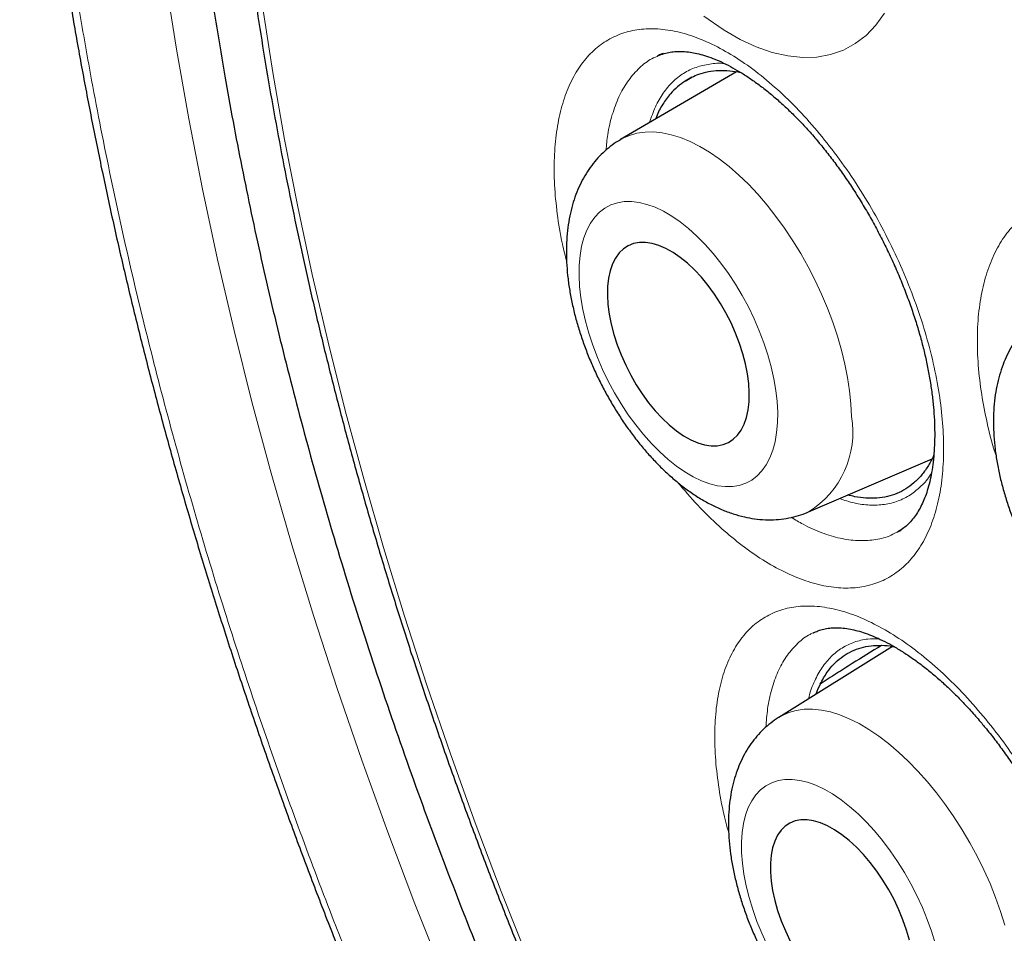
# Model space of a CAD drawing. Header units: millimetres. Extents: x 8 to 869, y 12 to 834.
# Tile 160 of 216: x 662.06 to 667.53, y 423.66 to 428.73. Entities that reach past the tile are written whole.
import ezdxf

# ---------------------------------------------------------------- set-up
doc = ezdxf.new("R2010")
doc.units = ezdxf.units.MM

msp = doc.modelspace()

# ---------------------------------------------------------------- linework, layer by layer
at = {"color": 252, "linetype": 'Continuous', "lineweight": 0}
for p, q in [((665.6058, 428.5342), (665.6003, 428.5315)), ((666.9308, 425.8892), (666.9443, 425.8959))]:
    msp.add_line(p, q, dxfattribs=at)
at = {"color": 7, "linetype": 'Continuous', "lineweight": 30}
for p, q in [((665.6003, 428.5315), (665.5983, 428.5306)), ((666.04, 428.4447), (665.3957, 428.0684)), ((665.7919, 428.4148), (665.755, 428.3932)), ((666.4398, 426.0011), (667.1253, 426.2963)), ((666.9292, 425.8884), (666.9308, 425.8892)), ((666.4663, 425.3292), (666.4634, 425.3278)), ((666.9066, 425.2536), (666.2742, 424.8596))]:
    msp.add_line(p, q, dxfattribs=at)
at = {"color": 252, "linetype": 'Continuous', "lineweight": 0, "flags": 128}
for points in [[(664.4114, 423.4265), (664.2534, 423.8245), (664.1023, 424.2232), (663.9584, 424.6221), (663.8217, 425.0212), (663.6923, 425.42), (663.5703, 425.8184), (663.4557, 426.2161), (663.3487, 426.6127), (663.2494, 427.0081), (663.1577, 427.4019), (663.0738, 427.7938), (662.9977, 428.1837), (662.9295, 428.5712), (662.8692, 428.9561), (662.8169, 429.3381), (662.7725, 429.717), (662.7362, 430.0924), (662.7079, 430.4642), (662.6877, 430.832), (662.6756, 431.1957), (662.6715, 431.5549)], [(663.4071, 428.8093), (663.4649, 428.4405), (663.5302, 428.0692), (663.6031, 427.6957), (663.6835, 427.3201), (663.7713, 426.9428), (663.8665, 426.564), (663.969, 426.184), (664.0788, 425.803), (664.1957, 425.4213), (664.3197, 425.0391), (664.4506, 424.6568), (664.5885, 424.2745), (664.7332, 423.8926), (664.8847, 423.5113)], [(665.8573, 428.7545), (665.9713, 428.6756), (666.0603, 428.6248), (666.149, 428.5838), (666.238, 428.5528), (666.3253, 428.5328), (666.4073, 428.5244), (666.4859, 428.527), (666.5617, 428.5406), (666.6339, 428.5659), (666.699, 428.6012), (666.7588, 428.6469), (666.8134, 428.7035), (666.8623, 428.7711)], [(665.3916, 428.0659), (665.4051, 428.0736), (665.4447, 428.0914), (665.4869, 428.1036), (665.5316, 428.1102), (665.5783, 428.111), (665.627, 428.1062), (665.6773, 428.0957), (665.7289, 428.0795), (665.7817, 428.0579), (665.8353, 428.0308), (665.8894, 427.9984), (665.9438, 427.961), (665.9981, 427.9186), (666.052, 427.8716), (666.1054, 427.8202), (666.1578, 427.7646), (666.209, 427.7052), (666.2588, 427.6422), (666.3068, 427.576), (666.3528, 427.507), (666.3967, 427.4356), (666.438, 427.362), (666.4767, 427.2867), (666.5124, 427.2101), (666.5451, 427.1327), (666.5745, 427.0547), (666.6005, 426.9767), (666.623, 426.8991), (666.6418, 426.8222), (666.6568, 426.7465), (666.6679, 426.6724), (666.6752, 426.6002), (666.6785, 426.5305)], [(666.2682, 426.553), (666.2651, 426.6133), (666.258, 426.6759), (666.247, 426.7403), (666.2323, 426.8062), (666.2138, 426.8729), (666.1917, 426.9401), (666.1662, 427.0073), (666.1374, 427.0739), (666.1056, 427.1395), (666.0711, 427.2036), (666.0339, 427.2657), (665.9945, 427.3255), (665.9531, 427.3824), (665.9099, 427.4361), (665.8654, 427.4862), (665.8198, 427.5323), (665.7735, 427.574), (665.7267, 427.6112), (665.6799, 427.6434), (665.6333, 427.6706), (665.5874, 427.6924), (665.5423, 427.7088), (665.4986, 427.7195), (665.4564, 427.7247), (665.416, 427.7241), (665.3778, 427.7178), (665.3421, 427.7058), (665.3091, 427.6883), (665.279, 427.6653), (665.252, 427.6371), (665.2284, 427.6038), (665.2084, 427.5656), (665.1919, 427.5229), (665.1793, 427.476), (665.1705, 427.4251), (665.1657, 427.3707), (665.1648, 427.3132), (665.1679, 427.2529), (665.175, 427.1903), (665.186, 427.1258), (665.2007, 427.06), (665.2192, 426.9932), (665.2413, 426.926), (665.2668, 426.8589), (665.2956, 426.7923), (665.3274, 426.7267), (665.3619, 426.6626), (665.3991, 426.6004), (665.4385, 426.5407), (665.4799, 426.4837), (665.5231, 426.43), (665.5676, 426.38), (665.6132, 426.3339), (665.6595, 426.2921), (665.7063, 426.255), (665.7531, 426.2227), (665.7997, 426.1956), (665.8456, 426.1737), (665.8907, 426.1574), (665.9344, 426.1466), (665.9767, 426.1415), (666.017, 426.1421), (666.0552, 426.1484), (666.0909, 426.1603), (666.1239, 426.1779), (666.154, 426.2008), (666.181, 426.2291), (666.2046, 426.2624), (666.2246, 426.3005), (666.2411, 426.3432), (666.2537, 426.3902), (666.2625, 426.441), (666.2673, 426.4954), (666.2682, 426.553)], [(666.2742, 424.8596), (666.2906, 424.8691), (666.3296, 424.8866), (666.3714, 424.8985), (666.4156, 424.9048), (666.4622, 424.9055), (666.5107, 424.9006), (666.561, 424.89), (666.6128, 424.8739), (666.6659, 424.8524), (666.7199, 424.8255), (666.7745, 424.7934), (666.8295, 424.7563), (666.8845, 424.7143), (666.9393, 424.6677), (666.9936, 424.6168), (667.0471, 424.5617), (667.0995, 424.5029), (667.1505, 424.4406), (667.1999, 424.3751), (667.2473, 424.3068), (667.2926, 424.2361), (667.3355, 424.1633), (667.3758, 424.0889), (667.4132, 424.0132), (667.4475, 423.9366), (667.4786, 423.8595), (667.5063, 423.7824), (667.5305, 423.7057)], [(667.1421, 423.6061), (667.1222, 423.6721), (667.0986, 423.7385), (667.0716, 423.8049), (667.0415, 423.8708), (667.0083, 423.9356), (666.9724, 423.999), (666.9339, 424.0605), (666.8933, 424.1196), (666.8507, 424.176), (666.8065, 424.2291), (666.761, 424.2787), (666.7145, 424.3243), (666.6674, 424.3657), (666.62, 424.4025), (666.5726, 424.4345), (666.5257, 424.4615), (666.4794, 424.4832), (666.4342, 424.4995), (666.3903, 424.5102), (666.3482, 424.5154), (666.3081, 424.5149), (666.2702, 424.5088), (666.2349, 424.4971), (666.2025, 424.4799), (666.173, 424.4573), (666.1469, 424.4295), (666.1242, 424.3967), (666.1051, 424.3591), (666.0897, 424.317), (666.0782, 424.2707), (666.0707, 424.2205), (666.0672, 424.1668), (666.0676, 424.1099), (666.0721, 424.0504), (666.0806, 423.9886), (666.0931, 423.9249), (666.1093, 423.8598), (666.1293, 423.7938), (666.1529, 423.7274), (666.1798, 423.6611), (666.21, 423.5952)]]:
    msp.add_lwpolyline(points, dxfattribs=at)
at = {"color": 7, "linetype": 'Continuous', "lineweight": 30, "flags": 128}
for points in [[(666.1102, 426.6618), (666.1072, 426.7134), (666.1002, 426.7672), (666.0893, 426.8227), (666.0745, 426.8794), (666.0561, 426.9366), (666.0342, 426.9937), (666.0091, 427.0503), (665.9809, 427.1056), (665.95, 427.1591), (665.9167, 427.2104), (665.8814, 427.2588), (665.8444, 427.3038), (665.8061, 427.3451), (665.7668, 427.3821), (665.727, 427.4145), (665.6872, 427.442), (665.6476, 427.4643), (665.6087, 427.4811), (665.571, 427.4922), (665.5347, 427.4977), (665.5003, 427.4973), (665.4681, 427.4912), (665.4385, 427.4793), (665.4117, 427.4618), (665.388, 427.4389), (665.3677, 427.4108), (665.351, 427.3778), (665.3381, 427.3403), (665.329, 427.2986), (665.3239, 427.2531), (665.3228, 427.2043), (665.3258, 427.1527), (665.3328, 427.0989), (665.3437, 427.0434), (665.3585, 426.9868), (665.3769, 426.9296), (665.3988, 426.8724), (665.424, 426.8159), (665.4521, 426.7606), (665.483, 426.707), (665.5163, 426.6558), (665.5516, 426.6074), (665.5886, 426.5623), (665.627, 426.521), (665.6662, 426.484), (665.706, 426.4516), (665.7459, 426.4241), (665.7854, 426.4019), (665.8243, 426.3851), (665.8621, 426.3739), (665.8983, 426.3685), (665.9327, 426.3688), (665.9649, 426.375), (665.9945, 426.3868), (666.0213, 426.4043), (666.045, 426.4272), (666.0653, 426.4553), (666.082, 426.4883), (666.0949, 426.5259), (666.104, 426.5676), (666.1091, 426.6131), (666.1102, 426.6618)], [(666.9994, 423.6229), (666.9834, 423.6789), (666.9637, 423.7354), (666.9406, 423.7919), (666.9142, 423.8478), (666.8849, 423.9025), (666.8529, 423.9555), (666.8186, 424.0062), (666.7823, 424.0541), (666.7444, 424.0987), (666.7052, 424.1396), (666.6653, 424.1762), (666.6249, 424.2084), (666.5846, 424.2356), (666.5447, 424.2577), (666.5056, 424.2744), (666.4677, 424.2855), (666.4315, 424.291), (666.3973, 424.2908), (666.3654, 424.2848), (666.3361, 424.2732), (666.3099, 424.256), (666.2869, 424.2335), (666.2673, 424.2058), (666.2515, 424.1733), (666.2395, 424.1362), (666.2314, 424.095), (666.2274, 424.0501), (666.2275, 424.002), (666.2317, 423.9511), (666.2399, 423.8979), (666.252, 423.8431), (666.268, 423.7871), (666.2877, 423.7306), (666.3109, 423.674), (666.3372, 423.6181)]]:
    msp.add_lwpolyline(points, dxfattribs=at)
at = {"color": 252, "linetype": 'Continuous', "lineweight": 0}
msp.add_arc((666.1634, 426.4442), 0.5223, 301.9618, 9.5104, dxfattribs=at)
at = {"color": 7, "linetype": 'Continuous', "lineweight": 30}
for points, knots in [([(668.2885, 441.1808), (668.2641, 441.1779), (668.1751, 441.1671), (668.0235, 441.1433), (667.8336, 441.1093), (667.6456, 441.0699), (667.4595, 441.0255), (667.2757, 440.9761), (667.0947, 440.9218), (666.9167, 440.8628), (666.7416, 440.7989), (666.5693, 440.7302), (666.3998, 440.6568), (666.233, 440.5785), (666.0691, 440.4955), (665.9078, 440.4077), (665.7492, 440.315), (665.5934, 440.2175), (665.4402, 440.1153), (665.2897, 440.0081), (665.142, 439.8963), (664.9973, 439.7798), (664.8557, 439.6587), (664.7168, 439.5328), (664.5808, 439.4021), (664.4477, 439.2667), (664.3177, 439.1267), (664.1908, 438.9822), (664.0672, 438.8333), (663.947, 438.6802), (663.8302, 438.5228), (663.7171, 438.3615), (663.6075, 438.1962), (663.5018, 438.0271), (663.3997, 437.8542), (663.3012, 437.6774), (663.2061, 437.4964), (663.1147, 437.3114), (663.027, 437.1227), (662.9431, 436.9306), (662.8631, 436.7352), (662.7867, 436.536), (662.714, 436.3328), (662.6447, 436.1254), (662.5793, 435.9144), (662.5175, 435.6997), (662.4596, 435.4814), (662.4055, 435.2601), (662.3554, 435.0358), (662.3093, 434.8084), (662.2669, 434.5772), (662.2283, 434.3423), (662.1935, 434.1042), (662.1627, 433.8629), (662.1358, 433.6189), (662.1129, 433.3723), (662.094, 433.1236), (662.079, 432.873), (662.0681, 432.6207), (662.0612, 432.3671), (662.0583, 432.1124), (662.0594, 431.8551), (662.0643, 431.595), (662.0733, 431.3316), (662.0861, 431.0663), (662.1029, 430.7992), (662.1237, 430.5302), (662.1484, 430.2593), (662.177, 429.9867), (662.2096, 429.7123), (662.2461, 429.436), (662.2866, 429.158), (662.331, 428.8781), (662.3794, 428.5965), (662.4316, 428.3135), (662.4876, 428.0299), (662.5472, 427.746), (662.6105, 427.4621), (662.6773, 427.178), (662.7478, 426.8936), (662.822, 426.6088), (662.8997, 426.3237), (662.9812, 426.0382), (663.0663, 425.7522), (663.155, 425.4658), (663.2474, 425.1789), (663.3436, 424.8914), (663.4434, 424.6033), (663.5468, 424.3151), (663.6539, 424.0266), (663.7644, 423.7382), (663.8785, 423.4496), (663.9961, 423.1612), (664.117, 422.8735), (664.2409, 422.5869), (664.368, 422.3013), (664.4982, 422.0165), (664.6317, 421.7325), (664.7682, 421.4495), (664.9078, 421.1677), (665.0504, 420.8868), (665.1961, 420.6071), (665.3447, 420.3288), (665.496, 420.0522), (665.6501, 419.7773), (665.8069, 419.5041), (665.9664, 419.2325), (666.1288, 418.9625), (666.2939, 418.6941), (666.4619, 418.4274), (666.6326, 418.1622), (666.8064, 417.8984), (666.9828, 417.6363), (667.1615, 417.3765), (667.3421, 417.1197), (667.5253, 416.8649), (667.711, 416.612), (667.8993, 416.3611), (668.0892, 416.1135), (668.2808, 415.8692), (668.474, 415.628), (668.6689, 415.39), (668.8656, 415.1551), (669.064, 414.9233), (669.2641, 414.6945), (669.4661, 414.4687), (669.6698, 414.2459), (669.8755, 414.0261), (670.0822, 413.81), (670.29, 413.5977), (670.4988, 413.3893), (670.7093, 413.184), (670.9213, 412.982), (671.1343, 412.7838), (671.3479, 412.5898), (671.5621, 412.4), (671.7772, 412.214), (671.9934, 412.0317), (672.2106, 411.8533), (672.4283, 411.6791), (672.6467, 411.5089), (672.8658, 411.3428), (673.0856, 411.1809), (673.3056, 411.0232), (673.5258, 410.8701), (673.746, 410.7216), (673.9662, 410.5777), (674.1864, 410.4383), (674.4065, 410.3039), (674.5662, 410.2085), (674.6525, 410.1594), (674.6656, 410.152)], [0, 0, 0, 0, 0.0025471, 0.009279, 0.0160212, 0.0227768, 0.0295476, 0.0363147, 0.0430447, 0.0497523, 0.0564408, 0.0631136, 0.0697741, 0.0764258, 0.0830722, 0.089717, 0.0963631, 0.1030136, 0.1096718, 0.1163416, 0.123028, 0.1296969, 0.1363751, 0.1430741, 0.1497908, 0.1565222, 0.1632653, 0.1700169, 0.1767738, 0.1835327, 0.1902898, 0.1970414, 0.2037846, 0.2105161, 0.2172331, 0.2239598, 0.230701, 0.2374483, 0.2441941, 0.2509304, 0.2576506, 0.264351, 0.2711195, 0.2778892, 0.2846665, 0.2914541, 0.2982549, 0.3050724, 0.3118346, 0.3186258, 0.3254426, 0.3322792, 0.3391299, 0.3459886, 0.3528496, 0.3597053, 0.3665496, 0.3733769, 0.3801816, 0.3869584, 0.393702, 0.4004083, 0.4072159, 0.4140203, 0.4208218, 0.4276221, 0.4344234, 0.4412268, 0.4480342, 0.4548476, 0.4616689, 0.4685, 0.475343, 0.4821996, 0.4890704, 0.49593, 0.5027591, 0.5095714, 0.51637, 0.5231581, 0.5299387, 0.5367149, 0.54349, 0.5502666, 0.5570471, 0.5638347, 0.5706325, 0.5774435, 0.5842755, 0.5910881, 0.597922, 0.6047692, 0.6116217, 0.6184693, 0.6253028, 0.632116, 0.6389479, 0.6457726, 0.6525934, 0.6594134, 0.6662353, 0.6730618, 0.6798854, 0.686697, 0.6935023, 0.7003044, 0.7071065, 0.713911, 0.7207245, 0.727532, 0.7343573, 0.7412048, 0.7480623, 0.7549153, 0.7617489, 0.768552, 0.7754391, 0.7823038, 0.7891492, 0.7959785, 0.8027948, 0.8096012, 0.8164009, 0.823197, 0.8299927, 0.8367905, 0.8435931, 0.8504035, 0.8572276, 0.8639919, 0.8707553, 0.8775421, 0.8843386, 0.8911288, 0.8978967, 0.9046331, 0.9113784, 0.9181398, 0.924892, 0.9316381, 0.9383812, 0.9451245, 0.9518705, 0.9586137, 0.9653397, 0.9720521, 0.9787543, 0.9854498, 0.9921419, 0.9988116, 1, 1, 1, 1]), ([(669.2909, 439.8342), (669.1789, 439.832), (668.9405, 439.8274), (668.5846, 439.7955), (668.222, 439.7441), (667.8749, 439.6735), (667.5428, 439.5857), (667.2258, 439.482), (666.9175, 439.3607), (666.6183, 439.222), (666.3228, 439.063), (666.032, 438.8825), (665.747, 438.6796), (665.4738, 438.458), (665.2129, 438.2181), (664.9645, 437.9601), (664.7336, 437.6897), (664.5194, 437.4084), (664.3215, 437.1176), (664.1359, 436.812), (663.9627, 436.4921), (663.7989, 436.1515), (663.6457, 435.7896), (663.5041, 435.4059), (663.3775, 435.0079), (663.2658, 434.5963), (663.1694, 434.1714), (663.0898, 433.7423), (663.0261, 433.3103), (662.9775, 432.8766), (662.9428, 432.4333), (662.9219, 431.9809), (662.9148, 431.5106), (662.9225, 431.0224), (662.946, 430.5163), (662.9851, 430.0025), (663.0397, 429.4818), (663.1098, 428.9547), (663.1937, 428.4322), (663.2903, 427.9152), (663.3984, 427.4048), (663.5198, 426.8913), (663.6545, 426.3752), (663.8051, 425.8468), (663.9726, 425.3066), (664.1575, 424.7552), (664.3564, 424.2038), (664.569, 423.6532), (664.795, 423.1042), (665.0296, 422.5678), (665.2717, 422.0447), (665.52, 421.5352), (665.7792, 421.0296), (666.0488, 420.5284), (666.3343, 420.0224), (666.636, 419.5124), (666.9542, 418.9996), (667.2826, 418.4946), (667.6208, 417.998), (667.9684, 417.5106), (668.318, 417.042), (668.6687, 416.5923), (669.0194, 416.1613), (669.3769, 415.7406), (669.7405, 415.3307), (670.1173, 414.924), (670.5073, 414.5219), (670.9103, 414.1258), (671.3183, 413.744), (671.7306, 413.3771), (672.1468, 413.0255), (672.5582, 412.696), (672.9641, 412.3882), (673.3639, 412.1013), (673.7651, 411.8295), (674.1674, 411.5732), (674.5782, 411.3279), (674.9971, 411.0949), (675.4237, 410.8758), (675.849, 410.6753), (676.2727, 410.4939), (676.6941, 410.3316), (677.1046, 410.1915), (677.504, 410.0724), (677.892, 409.9733), (678.276, 409.8918), (678.6556, 409.8282), (679.0378, 409.7815), (679.422, 409.7531), (679.807, 409.7443), (680.1851, 409.7557), (680.5556, 409.7874), (680.918, 409.8392), (681.2652, 409.9097), (681.5972, 409.9975), (681.9143, 410.1012), (682.2226, 410.2225), (682.5218, 410.3612), (682.8173, 410.5202), (683.1081, 410.7007), (683.3931, 410.9036), (683.6663, 411.1252), (683.9272, 411.3652), (684.1756, 411.623), (684.4063, 411.8937), (684.6141, 412.1645), (684.7377, 412.3503), (684.7961, 412.4382)], [0, 0, 0, 0, 0.00867, 0.018464, 0.028259, 0.038053, 0.047287, 0.056521, 0.065756, 0.07499, 0.084225, 0.094019, 0.103813, 0.113607, 0.123401, 0.133195, 0.142989, 0.152224, 0.161458, 0.170693, 0.179927, 0.189161, 0.198955, 0.20875, 0.218544, 0.228338, 0.238132, 0.247926, 0.25716, 0.266395, 0.275629, 0.284864, 0.294098, 0.303892, 0.313686, 0.32348, 0.333274, 0.343068, 0.352862, 0.362097, 0.371331, 0.380566, 0.3898, 0.399035, 0.408829, 0.418623, 0.428417, 0.438211, 0.448005, 0.457799, 0.467033, 0.476268, 0.485502, 0.494737, 0.503971, 0.513765, 0.523559, 0.533353, 0.543147, 0.552942, 0.562736, 0.57197, 0.581204, 0.590439, 0.599673, 0.608908, 0.618702, 0.628496, 0.63829, 0.648084, 0.657878, 0.667672, 0.676907, 0.686141, 0.695376, 0.70461, 0.713844, 0.723639, 0.733433, 0.743227, 0.753021, 0.762815, 0.772609, 0.781843, 0.791078, 0.800312, 0.809547, 0.818781, 0.828575, 0.838369, 0.848163, 0.857957, 0.867751, 0.877545, 0.88678, 0.896014, 0.905249, 0.914483, 0.923718, 0.933512, 0.943306, 0.9531, 0.962894, 0.972688, 0.982482, 0.991716, 1, 1, 1, 1]), ([(668.7987, 439.5826), (668.7794, 439.5804), (668.6989, 439.5713), (668.5592, 439.5501), (668.3797, 439.519), (668.2025, 439.4824), (668.0275, 439.441), (667.8548, 439.3945), (667.6845, 439.3431), (667.5166, 439.2867), (667.3512, 439.2253), (667.1883, 439.1591), (667.028, 439.088), (666.8703, 439.012), (666.7153, 438.9313), (666.5631, 438.8457), (666.4136, 438.7553), (666.267, 438.6602), (666.1232, 438.5604), (665.9823, 438.4559), (665.8444, 438.3468), (665.7095, 438.2331), (665.5777, 438.1148), (665.449, 437.9919), (665.3234, 437.8645), (665.201, 437.7327), (665.0818, 437.5965), (664.9659, 437.4559), (664.8533, 437.3109), (664.7441, 437.1617), (664.6382, 437.0082), (664.5358, 436.8505), (664.4369, 436.6887), (664.3414, 436.5228), (664.2495, 436.3529), (664.1612, 436.1791), (664.0765, 436.0013), (663.9955, 435.8197), (663.9181, 435.6343), (663.8445, 435.4452), (663.7745, 435.2525), (663.7084, 435.0562), (663.646, 434.8564), (663.5874, 434.6531), (663.5326, 434.4466), (663.4817, 434.2367), (663.4347, 434.0236), (663.3915, 433.8074), (663.3522, 433.5881), (663.3168, 433.3659), (663.2854, 433.1408), (663.2578, 432.9128), (663.2342, 432.6821), (663.2145, 432.4488), (663.1988, 432.2128), (663.187, 431.9744), (663.1791, 431.7336), (663.1752, 431.4904), (663.1753, 431.245), (663.1792, 430.9974), (663.1872, 430.7478), (663.199, 430.4962), (663.2148, 430.2426), (663.2345, 429.9873), (663.2582, 429.7302), (663.2857, 429.4714), (663.3171, 429.2111), (663.3524, 428.9494), (663.3916, 428.6863), (663.4346, 428.4218), (663.4815, 428.1562), (663.5322, 427.8895), (663.5866, 427.6217), (663.6449, 427.353), (663.7069, 427.0835), (663.7726, 426.8132), (663.8421, 426.5423), (663.9153, 426.2708), (663.9921, 425.9988), (664.0725, 425.7265), (664.1566, 425.4539), (664.2442, 425.181), (664.3354, 424.9081), (664.4301, 424.6351), (664.5283, 424.3623), (664.6299, 424.0896), (664.735, 423.8171), (664.8434, 423.5451), (664.9552, 423.2734), (665.0702, 423.0023), (665.1886, 422.7319), (665.3101, 422.4621), (665.4349, 422.1932), (665.5627, 421.9252), (665.6937, 421.6582), (665.8277, 421.3922), (665.9647, 421.1275), (666.1047, 420.864), (666.2476, 420.6018), (666.3934, 420.3411), (666.5419, 420.082), (666.6933, 419.8244), (666.8473, 419.5686), (667.004, 419.3146), (667.1633, 419.0624), (667.3252, 418.8122), (667.4895, 418.5641), (667.6563, 418.3181), (667.8255, 418.0743), (667.997, 417.8328), (668.1708, 417.5937), (668.3468, 417.357), (668.5249, 417.1229), (668.7052, 416.8915), (668.8874, 416.6627), (669.0717, 416.4367), (669.2578, 416.2136), (669.4458, 415.9934), (669.6356, 415.7762), (669.8271, 415.5621), (670.0202, 415.3512), (670.215, 415.1435), (670.4112, 414.9391), (670.609, 414.738), (670.8081, 414.5404), (671.0085, 414.3463), (671.2102, 414.1558), (671.4131, 413.9689), (671.6171, 413.7857), (671.8222, 413.6063), (672.0283, 413.4307), (672.2353, 413.259), (672.4431, 413.0912), (672.6517, 412.9274), (672.861, 412.7677), (673.071, 412.6121), (673.2815, 412.4607), (673.4926, 412.3135), (673.704, 412.1706), (673.9158, 412.0321), (674.1279, 411.8978), (674.3365, 411.7703), (674.4841, 411.6832), (674.5609, 411.6388), (674.5706, 411.6332)], [0, 0, 0, 0, 0.002231, 0.009321, 0.016407, 0.023487, 0.030564, 0.037636, 0.044704, 0.051768, 0.058829, 0.065887, 0.072943, 0.079996, 0.087048, 0.094099, 0.101149, 0.108199, 0.11525, 0.122302, 0.129356, 0.136411, 0.143469, 0.15053, 0.157595, 0.164663, 0.171735, 0.178812, 0.185892, 0.192978, 0.200067, 0.207161, 0.21426, 0.221363, 0.22847, 0.235581, 0.242695, 0.249814, 0.256935, 0.26406, 0.271188, 0.278318, 0.285451, 0.292586, 0.299723, 0.306861, 0.314001, 0.321142, 0.328285, 0.335428, 0.342572, 0.349717, 0.356862, 0.364007, 0.371153, 0.378299, 0.385445, 0.392591, 0.399737, 0.406882, 0.414028, 0.421173, 0.428318, 0.435462, 0.442606, 0.44975, 0.456894, 0.464037, 0.471179, 0.478322, 0.485463, 0.492605, 0.499746, 0.506886, 0.514026, 0.521166, 0.528305, 0.535444, 0.542583, 0.549721, 0.556859, 0.563996, 0.571133, 0.57827, 0.585407, 0.592543, 0.599679, 0.606815, 0.61395, 0.621086, 0.628221, 0.635356, 0.642491, 0.649626, 0.65676, 0.663895, 0.671029, 0.678164, 0.685298, 0.692432, 0.699566, 0.706701, 0.713835, 0.720969, 0.728103, 0.735238, 0.742372, 0.749507, 0.756642, 0.763776, 0.770911, 0.778047, 0.785182, 0.792317, 0.799453, 0.806589, 0.813726, 0.820862, 0.827999, 0.835136, 0.842274, 0.849411, 0.85655, 0.863688, 0.870827, 0.877966, 0.885106, 0.892246, 0.899387, 0.906528, 0.913669, 0.920811, 0.927953, 0.935096, 0.942239, 0.949383, 0.956527, 0.963672, 0.970817, 0.977962, 0.985108, 0.992254, 0.999024, 1, 1, 1, 1]), ([(667.7895, 430.0537), (667.7851, 430.0513), (667.7645, 430.0403), (667.7304, 430.0158), (667.6877, 429.9804), (667.6485, 429.9406), (667.6128, 429.8969), (667.5807, 429.8493), (667.5522, 429.798), (667.5275, 429.7429), (667.5067, 429.6842), (667.4899, 429.622), (667.4774, 429.5565), (667.4693, 429.488), (667.4656, 429.4172), (667.4664, 429.3444), (667.4715, 429.2702), (667.4809, 429.1951), (667.4943, 429.1196), (667.5116, 429.044), (667.5327, 428.9686), (667.5574, 428.8936), (667.5855, 428.8194), (667.617, 428.7463), (667.6515, 428.6744), (667.6892, 428.6042), (667.7296, 428.5358), (667.7729, 428.4695), (667.8187, 428.4056), (667.8671, 428.3444), (667.9179, 428.2862), (667.971, 428.2311), (668.0263, 428.1796), (668.0837, 428.132), (668.143, 428.0885), (668.2041, 428.0496), (668.2667, 428.0158), (668.3302, 427.9876), (668.3942, 427.9651), (668.4581, 427.9488), (668.5213, 427.9386), (668.5833, 427.9346), (668.6437, 427.9366), (668.7022, 427.9443), (668.7582, 427.9579), (668.7975, 427.9703), (668.8173, 427.9796), (668.8199, 427.9808)], [0, 0, 0, 0, 0.005341, 0.025438, 0.045542, 0.065762, 0.086207, 0.10698, 0.128177, 0.149875, 0.172121, 0.194916, 0.218215, 0.24192, 0.265907, 0.290045, 0.314212, 0.338327, 0.362354, 0.386282, 0.410113, 0.433861, 0.457543, 0.481182, 0.5048, 0.528421, 0.552065, 0.575753, 0.599511, 0.623365, 0.647337, 0.671449, 0.695715, 0.720141, 0.744711, 0.769382, 0.79404, 0.818542, 0.842727, 0.866442, 0.889576, 0.912084, 0.933984, 0.955338, 0.976234, 0.996774, 1, 1, 1, 1]), ([(665.5983, 428.5307), (665.5998, 428.5315), (665.6121, 428.5384), (665.636, 428.5464), (665.6703, 428.5547), (665.7048, 428.5585), (665.7418, 428.5587), (665.7798, 428.5551), (665.8202, 428.5475), (665.862, 428.5362), (665.9074, 428.5204), (665.9552, 428.5001), (666.0052, 428.4752), (666.0569, 428.4458), (666.1101, 428.4117), (666.1645, 428.3732), (666.2197, 428.3302), (666.2753, 428.2829), (666.331, 428.2315), (666.3864, 428.1763), (666.4412, 428.1175), (666.4832, 428.069), (666.5069, 428.0403), (666.5129, 428.033)], [0, 0, 0, 0, 0.008918, 0.074763, 0.132016, 0.185753, 0.236681, 0.290593, 0.336015, 0.384, 0.432591, 0.481323, 0.530357, 0.579762, 0.629541, 0.679654, 0.730035, 0.780601, 0.831263, 0.88192, 0.932484, 0.982898, 1, 1, 1, 1]), ([(665.6323, 428.5469), (665.6252, 428.5444), (665.6139, 428.5404), (665.6035, 428.5347), (665.5996, 428.5325)], [0, 0, 0, 0, 0.628491, 1, 1, 1, 1]), ([(665.755, 428.3932), (665.7669, 428.4006), (665.7907, 428.4155), (665.8333, 428.4337), (665.8828, 428.4474), (665.9405, 428.4539), (666.0006, 428.4528), (666.0429, 428.4448), (666.0635, 428.4409)], [0, 0, 0, 0, 0.137863, 0.2762837, 0.4564515, 0.6378703, 0.8232344, 1, 1, 1, 1]), ([(665.755, 428.3932), (665.7404, 428.3832), (665.7112, 428.3633), (665.6687, 428.3211), (665.6292, 428.2656), (665.6018, 428.2176), (665.5918, 428.1863), (665.5904, 428.1821)], [0, 0, 0, 0, 0.210329, 0.420655, 0.689266, 0.957857, 1, 1, 1, 1]), ([(665.396, 428.0679), (665.3916, 428.0655), (665.3714, 428.0546), (665.3383, 428.0304), (665.2974, 427.9957), (665.2601, 427.9567), (665.2262, 427.9139), (665.196, 427.8674), (665.1695, 427.8171), (665.1466, 427.7632), (665.1277, 427.7055), (665.1128, 427.6442), (665.1021, 427.5795), (665.0958, 427.5117), (665.0939, 427.4414), (665.0963, 427.3692), (665.1031, 427.2957), (665.114, 427.2214), (665.1287, 427.1466), (665.1472, 427.0718), (665.1693, 426.9971), (665.1947, 426.9229), (665.2234, 426.8494), (665.2552, 426.7768), (665.2899, 426.7055), (665.3275, 426.6357), (665.3677, 426.5676), (665.4104, 426.5016), (665.4556, 426.4378), (665.5031, 426.3766), (665.5529, 426.3181), (665.6048, 426.2628), (665.6588, 426.2108), (665.7148, 426.1624), (665.7728, 426.118), (665.8326, 426.0781), (665.8939, 426.0431), (665.9564, 426.0135), (666.0194, 425.9898), (666.0803, 425.9729), (666.1403, 425.9619), (666.1991, 425.9566), (666.2585, 425.9573), (666.3159, 425.9637), (666.3708, 425.9761), (666.4121, 425.9888), (666.434, 425.9991), (666.4393, 426.0015)], [0, 0, 0, 0, 0.005553, 0.025217, 0.04488, 0.064664, 0.084695, 0.105094, 0.125979, 0.14745, 0.169576, 0.19237, 0.215777, 0.239673, 0.263888, 0.28825, 0.312589, 0.336828, 0.360934, 0.384902, 0.408743, 0.432476, 0.456127, 0.479723, 0.503289, 0.526855, 0.550442, 0.574076, 0.597786, 0.621601, 0.645551, 0.669667, 0.693973, 0.718485, 0.743202, 0.76809, 0.793049, 0.817887, 0.842389, 0.866341, 0.887217, 0.909737, 0.931574, 0.952756, 0.973395, 0.99361, 1, 1, 1, 1]), ([(666.5129, 428.033), (666.522, 428.0217), (666.5485, 427.989), (666.5915, 427.9324), (666.6416, 427.8622), (666.6904, 427.789), (666.7378, 427.7131), (666.7836, 427.6347), (666.8274, 427.5543), (666.8691, 427.4723), (666.9084, 427.3891), (666.9449, 427.3053), (666.9786, 427.2212), (667.0093, 427.1374), (667.0368, 427.0544), (667.061, 426.9726), (667.0818, 426.8923), (667.0994, 426.8133), (667.1139, 426.7354), (667.1254, 426.6584), (667.1336, 426.5831), (667.1387, 426.5098), (667.1406, 426.4392), (667.1394, 426.3718), (667.1352, 426.308), (667.1281, 426.2483), (667.1184, 426.1932), (667.1064, 426.1428), (667.0923, 426.0975), (667.0765, 426.0572), (667.0588, 426.0208), (667.039, 425.988), (667.0173, 425.9586), (666.9937, 425.9328), (666.9677, 425.9108), (666.9469, 425.896), (666.9339, 425.89), (666.931, 425.8887)], [0, 0, 0, 0, 0.015149, 0.04404, 0.073117, 0.102452, 0.132015, 0.16177, 0.191668, 0.221658, 0.25168, 0.281654, 0.311518, 0.341216, 0.3707, 0.399926, 0.428851, 0.457505, 0.48657, 0.51586, 0.545313, 0.574854, 0.604393, 0.633822, 0.663057, 0.692022, 0.72066, 0.748935, 0.776847, 0.804451, 0.83212, 0.861237, 0.891254, 0.922502, 0.955401, 0.990409, 1, 1, 1, 1]), ([(667.7665, 427.127), (667.7638, 427.1255), (667.7452, 427.1151), (667.7134, 427.0914), (667.6718, 427.0559), (667.6339, 427.016), (667.5995, 426.9723), (667.5688, 426.9249), (667.5419, 426.8738), (667.5187, 426.8191), (667.4995, 426.7608), (667.4845, 426.699), (667.4737, 426.6339), (667.4673, 426.5658), (667.4654, 426.4953), (667.468, 426.423), (667.4749, 426.3493), (667.4861, 426.2749), (667.5013, 426.2), (667.5203, 426.1251), (667.543, 426.0504), (667.5692, 425.9762), (667.5988, 425.9028), (667.6316, 425.8305), (667.6674, 425.7594), (667.7062, 425.69), (667.7477, 425.6224), (667.7919, 425.5569), (667.8385, 425.4938), (667.8876, 425.4333), (667.9389, 425.3757), (667.9924, 425.3213), (668.048, 425.2704), (668.1056, 425.2232), (668.1651, 425.1802), (668.2264, 425.1417), (668.289, 425.1082), (668.3526, 425.0801), (668.4166, 425.0579), (668.4805, 425.0418), (668.5435, 425.032), (668.6053, 425.0283), (668.6653, 425.0307), (668.7233, 425.0387), (668.7787, 425.0527), (668.8196, 425.0663), (668.8411, 425.0768), (668.8458, 425.0791)], [0, 0, 0, 0, 0.003395, 0.023317, 0.043231, 0.063252, 0.083496, 0.104075, 0.125096, 0.146645, 0.168782, 0.19152, 0.214812, 0.238556, 0.262613, 0.286834, 0.311076, 0.335252, 0.359325, 0.383282, 0.407128, 0.430879, 0.454555, 0.47818, 0.501778, 0.525376, 0.548993, 0.572654, 0.596384, 0.620212, 0.644164, 0.668264, 0.692532, 0.71698, 0.741599, 0.766353, 0.791141, 0.815802, 0.840155, 0.86402, 0.887266, 0.909834, 0.931739, 0.953048, 0.973859, 0.994278, 1, 1, 1, 1]), ([(667.1353, 426.3171), (667.134, 426.3139), (667.1246, 426.2899), (667.1018, 426.2515), (667.0667, 426.2024), (667.0257, 426.1609), (666.9803, 426.1273), (666.9308, 426.1021), (666.8775, 426.085), (666.82, 426.0761), (666.7594, 426.0761), (666.7052, 426.0823), (666.6709, 426.0916), (666.658, 426.0951)], [0, 0, 0, 0, 0.015875, 0.116905, 0.218636, 0.322579, 0.427287, 0.528316, 0.630047, 0.733991, 0.838699, 0.939728, 1, 1, 1, 1]), ([(666.9298, 425.8873), (666.9359, 425.8901), (666.9452, 425.8945), (666.9536, 425.9001), (666.9565, 425.9021)], [0, 0, 0, 0, 0.661382, 1, 1, 1, 1]), ([(666.4634, 425.3276), (666.4728, 425.3322), (666.4916, 425.3415), (666.5227, 425.3504), (666.5558, 425.3561), (666.5915, 425.3582), (666.6301, 425.3565), (666.6704, 425.3507), (666.7117, 425.3412), (666.7547, 425.328), (666.8011, 425.3103), (666.8502, 425.288), (666.9013, 425.2612), (666.9543, 425.2299), (667.0087, 425.194), (667.0643, 425.1537), (667.1207, 425.109), (667.1775, 425.0601), (667.2343, 425.0072), (667.2908, 424.9507), (667.3466, 424.8907), (667.3897, 424.8412), (667.4141, 424.8117), (667.4204, 424.804)], [0, 0, 0, 0, 0.0554903, 0.1118678, 0.1645814, 0.2144146, 0.2671829, 0.3174567, 0.360692, 0.4063729, 0.4527509, 0.4994447, 0.5465507, 0.5940933, 0.6420484, 0.6903585, 0.7389455, 0.7877202, 0.8365908, 0.8854538, 0.9342227, 0.9828406, 1, 1, 1, 1]), ([(666.5045, 425.0448), (666.5167, 425.0676), (666.5387, 425.1083), (666.5785, 425.1559), (666.6198, 425.193), (666.6665, 425.2225), (666.7174, 425.2438), (666.7719, 425.2568), (666.83, 425.2611), (666.8783, 425.2595), (666.9081, 425.2535), (666.9162, 425.2518)], [0, 0, 0, 0, 0.14492, 0.259042, 0.373957, 0.491371, 0.609648, 0.72377, 0.838685, 0.956099, 1, 1, 1, 1]), ([(666.8449, 425.2592), (666.7909, 425.2259), (666.7077, 425.1748), (666.5943, 425.1036), (666.5344, 425.0644), (666.5045, 425.0448)], [0, 0, 0, 0, 0.480696, 0.740183, 1, 1, 1, 1]), ([(666.5045, 425.0448), (666.4953, 425.0273), (666.4859, 425.0091), (666.4791, 424.9878), (666.4788, 424.9871)], [0, 0, 0, 0, 0.964921, 1, 1, 1, 1]), ([(666.2745, 424.8597), (666.2742, 424.8595), (666.2583, 424.8507), (666.2295, 424.829), (666.1889, 424.7946), (666.1521, 424.7557), (666.1189, 424.7133), (666.0894, 424.6671), (666.0637, 424.6174), (666.0418, 424.5641), (666.0238, 424.5072), (666.0099, 424.4467), (666.0002, 424.3828), (665.995, 424.3158), (665.9942, 424.2462), (665.9979, 424.1747), (666.0059, 424.1018), (666.0181, 424.0282), (666.0342, 423.9541), (666.054, 423.88), (666.0774, 423.806), (666.1042, 423.7326), (666.1342, 423.6598), (666.1672, 423.588), (666.2031, 423.5174), (666.2418, 423.4483), (666.2831, 423.381), (666.3269, 423.3156), (666.373, 423.2525), (666.4214, 423.1918), (666.4719, 423.134), (666.5245, 423.0791), (666.579, 423.0275), (666.6355, 422.9795), (666.6938, 422.9354), (666.7539, 422.8956), (666.8156, 422.8606), (666.8784, 422.8309), (666.9418, 422.807), (667.0029, 422.7899), (667.0612, 422.779), (667.1182, 422.7734), (667.1758, 422.7732), (667.2335, 422.7789), (667.2889, 422.7905), (667.3368, 422.8051), (667.3651, 422.8182), (667.3767, 422.8235)], [0, 0, 0, 0, 0.0004332, 0.0200111, 0.0395524, 0.0591826, 0.0790286, 0.0992184, 0.1198766, 0.1411162, 0.1630221, 0.1856298, 0.208904, 0.232731, 0.2569381, 0.2813372, 0.3057398, 0.3300447, 0.3542098, 0.3782254, 0.4021015, 0.4258586, 0.4495219, 0.4731189, 0.4966778, 0.5202271, 0.5437923, 0.5673961, 0.5910687, 0.6148407, 0.6387434, 0.6628084, 0.6870645, 0.7115346, 0.7362267, 0.7611213, 0.7861522, 0.8111289, 0.8358315, 0.8600228, 0.8810719, 0.9014947, 0.9235288, 0.9448971, 0.9656575, 0.9859335, 1, 1, 1, 1]), ([(667.4204, 424.804), (667.4297, 424.7926), (667.4566, 424.7595), (667.5004, 424.7022), (667.5513, 424.6314), (667.601, 424.5578), (667.6492, 424.4816), (667.6958, 424.4032), (667.7403, 424.323), (667.7826, 424.2412), (667.8225, 424.1586), (667.8596, 424.0754), (667.8938, 423.9922), (667.925, 423.9095), (667.9529, 423.8277), (667.9774, 423.7473), (667.9986, 423.6686), (668.0165, 423.5914), (668.0312, 423.5153), (668.0429, 423.4404), (668.0514, 423.3673), (668.0566, 423.2964), (668.0587, 423.2284), (668.0577, 423.1636), (668.0536, 423.1027), (668.0468, 423.0461), (668.0374, 422.994), (668.0256, 422.9467), (668.012, 422.9045), (667.9967, 422.8675), (667.9795, 422.8342), (667.9605, 422.8044), (667.9393, 422.7778), (667.916, 422.7548), (667.8944, 422.7375), (667.8794, 422.7294), (667.8738, 422.7263)], [0, 0, 0, 0, 0.0155, 0.045071, 0.074827, 0.104839, 0.135078, 0.165504, 0.19607, 0.226722, 0.257396, 0.288012, 0.318508, 0.348827, 0.378917, 0.408736, 0.438237, 0.467451, 0.497099, 0.526966, 0.55699, 0.587093, 0.61718, 0.647145, 0.676906, 0.70639, 0.735544, 0.764344, 0.792808, 0.821016, 0.849329, 0.879405, 0.910662, 0.943569, 0.978684, 1, 1, 1, 1])]:
    msp.add_open_spline(points, degree=3, knots=knots, dxfattribs=at)
at = {"color": 252, "linetype": 'Continuous', "lineweight": 0}
for points, knots in [([(674.5794, 439.1685), (674.4339, 439.2507), (674.1431, 439.4152), (673.7062, 439.6395), (673.2693, 439.8473), (672.8328, 440.0365), (672.3985, 440.2069), (671.9659, 440.3586), (671.5354, 440.4911), (671.1108, 440.6034), (670.6936, 440.6954), (670.2842, 440.7674), (669.8799, 440.82), (669.4869, 440.8526), (669.1051, 440.8659), (668.7347, 440.8611), (668.3709, 440.8384), (668.017, 440.7983), (667.6733, 440.7414), (667.3352, 440.6672), (667.0003, 440.5744), (666.6694, 440.4623), (666.3476, 440.3322), (666.0358, 440.1846), (665.7344, 440.0194), (665.4435, 439.8369), (665.163, 439.6373), (664.8935, 439.421), (664.6351, 439.1883), (664.4026, 438.954), (664.1937, 438.7215), (664.0066, 438.4938), (663.8274, 438.2553), (663.6563, 438.0061), (663.4934, 437.7465), (663.3276, 437.4569), (663.1616, 437.1346), (662.9982, 436.7772), (662.8481, 436.4058), (662.712, 436.0215), (662.5898, 435.625), (662.4814, 435.2166), (662.3868, 434.7963), (662.3061, 434.365), (662.2394, 433.9232), (662.1864, 433.4687), (662.1475, 433.0016), (662.123, 432.5221), (662.1134, 432.0421), (662.1178, 431.5626), (662.1354, 431.0848), (662.1656, 430.6078), (662.2078, 430.1325), (662.2611, 429.6597), (662.3205, 429.2232), (662.3827, 428.8249), (662.4552, 428.4059), (662.5488, 427.9236), (662.6682, 427.3774), (662.7994, 426.8377), (662.9414, 426.3055), (663.0931, 425.7813), (663.2547, 425.2641), (663.4251, 424.7545), (663.6037, 424.253), (663.7765, 423.795), (663.9406, 423.3808), (664.1181, 422.95), (664.3297, 422.4601), (664.5794, 421.9126), (664.8361, 421.378), (665.0989, 420.8568), (665.3668, 420.3492), (665.6402, 419.854), (665.9183, 419.3714), (666.2004, 418.9016), (666.4655, 418.4772), (666.7113, 418.0971), (666.9716, 417.7059), (667.2746, 417.2665), (667.6229, 416.7821), (667.9792, 416.3067), (668.3382, 415.8472), (668.699, 415.4038), (669.0611, 414.9764), (669.4292, 414.5592), (669.7996, 414.1562), (670.1717, 413.7678), (670.5541, 413.3849), (670.9501, 413.0053), (671.3595, 412.6306), (671.7728, 412.2698), (672.1837, 411.9283), (672.5917, 411.6058), (672.9963, 411.3019), (673.4026, 411.0125), (673.8067, 410.7407), (674.208, 410.4852), (674.4735, 410.329), (674.6062, 410.2509)], [0, 0, 0, 0, 0.011117, 0.022235, 0.033435, 0.044643, 0.055851, 0.067051, 0.078343, 0.089635, 0.100676, 0.111723, 0.122771, 0.133811, 0.144405, 0.155005, 0.165605, 0.176198, 0.18652, 0.196842, 0.207602, 0.218368, 0.229133, 0.239893, 0.250599, 0.261312, 0.272025, 0.282732, 0.29342, 0.304108, 0.31292, 0.321733, 0.330545, 0.339389, 0.348235, 0.357078, 0.367883, 0.378693, 0.389504, 0.400309, 0.411061, 0.421819, 0.432577, 0.443329, 0.454062, 0.464795, 0.475711, 0.486629, 0.497545, 0.507879, 0.518215, 0.528549, 0.538402, 0.548258, 0.558111, 0.565422, 0.572733, 0.583701, 0.594673, 0.605641, 0.616025, 0.626411, 0.636795, 0.646697, 0.656602, 0.666504, 0.673851, 0.681198, 0.69214, 0.703085, 0.714027, 0.724383, 0.734742, 0.745098, 0.754971, 0.764847, 0.774721, 0.782047, 0.789372, 0.800219, 0.811071, 0.821924, 0.832771, 0.843168, 0.853571, 0.863974, 0.874371, 0.884497, 0.894624, 0.905477, 0.916337, 0.927197, 0.938051, 0.948463, 0.95888, 0.969297, 0.979709, 0.989854, 1, 1, 1, 1]), ([(666.5152, 428.0835), (666.4772, 428.1282), (666.401, 428.2178), (666.2818, 428.3353), (666.1607, 428.4387), (666.0389, 428.5249), (665.918, 428.5937), (665.7994, 428.6443), (665.6848, 428.6753), (665.5756, 428.687), (665.4729, 428.6793), (665.3785, 428.6516), (665.2932, 428.6049), (665.2181, 428.5398), (665.1544, 428.4565), (665.1027, 428.3566), (665.0636, 428.2414), (665.0379, 428.1119), (665.0257, 427.9701), (665.0268, 427.8179), (665.0424, 427.6566), (665.0653, 427.5135), (665.0881, 427.4232), (665.0963, 427.3906)], [0, 0, 0, 0, 0.0485654, 0.0972857, 0.1458511, 0.1944165, 0.2431368, 0.2917022, 0.3402676, 0.3889879, 0.4375533, 0.4861187, 0.534839, 0.5834044, 0.6319698, 0.6806901, 0.7292555, 0.7778209, 0.8265412, 0.8751066, 0.923672, 0.9723923, 1, 1, 1, 1]), ([(665.5983, 428.5306), (665.5856, 428.5249), (665.5469, 428.5078), (665.4915, 428.4608), (665.4327, 428.3919), (665.3846, 428.3075), (665.3481, 428.2086), (665.324, 428.1093), (665.3174, 428.0386), (665.3147, 428.0093)], [0, 0, 0, 0, 0.078822, 0.239971, 0.401635, 0.562784, 0.723933, 0.885596, 1, 1, 1, 1]), ([(665.5566, 428.1623), (665.5668, 428.1925), (665.5874, 428.2529), (665.6311, 428.3279), (665.6834, 428.3906), (665.7446, 428.4388), (665.8137, 428.4725), (665.8903, 428.4891), (665.9441, 428.4948), (665.9733, 428.4905), (665.9733, 428.4904)], [0, 0, 0, 0, 0.14227, 0.285001, 0.428188, 0.570919, 0.71365, 0.856836, 0.999567, 1, 1, 1, 1]), ([(665.7122, 426.1655), (665.7492, 426.1224), (665.8243, 426.0348), (665.9399, 425.9219), (666.0558, 425.8237), (666.1724, 425.7404), (666.2909, 425.6721), (666.4096, 425.6205), (666.5246, 425.5878), (666.6342, 425.5751), (666.7372, 425.5818), (666.8324, 425.6078), (666.9182, 425.6536), (666.9938, 425.7177), (667.0585, 425.7995), (667.1108, 425.8986), (667.1506, 426.013), (667.1775, 426.1413), (667.1905, 426.2825), (667.1899, 426.4343), (667.1759, 426.5947), (667.1481, 426.7621), (667.1073, 426.9341), (667.054, 427.1086), (666.9885, 427.2834), (666.912, 427.4562), (666.8254, 427.625), (666.7296, 427.7872), (666.6263, 427.942), (666.5522, 428.0364), (666.5152, 428.0835)], [0, 0, 0, 0, 0.034796, 0.070677, 0.104319, 0.13796, 0.173842, 0.209837, 0.245719, 0.2816, 0.317596, 0.353477, 0.389358, 0.425354, 0.461235, 0.497117, 0.533112, 0.568994, 0.604875, 0.640871, 0.676752, 0.712633, 0.748629, 0.78451, 0.820391, 0.856387, 0.892268, 0.928141, 0.964128, 1, 1, 1, 1]), ([(669.4687, 426.212), (669.4568, 426.2447), (669.4329, 426.3101), (669.3819, 426.4329), (669.3131, 426.5793), (669.2222, 426.7458), (669.1222, 426.9055), (669.0141, 427.056), (668.8996, 427.1959), (668.7799, 427.3235), (668.6566, 427.4365), (668.5313, 427.534), (668.4054, 427.615), (668.2808, 427.6777), (668.1588, 427.722), (668.0409, 427.7473), (667.929, 427.7526), (667.8241, 427.7385), (667.7276, 427.7053), (667.6409, 427.6526), (667.565, 427.5819), (667.5006, 427.4939), (667.4491, 427.3892), (667.4106, 427.2697), (667.3857, 427.1368), (667.3751, 426.9918), (667.3785, 426.8371), (667.3952, 426.6777), (667.4256, 426.5163), (667.454, 426.3953), (667.4764, 426.3272), (667.481, 426.3134)], [0, 0, 0, 0, 0.020711, 0.041423, 0.078097, 0.114887, 0.151561, 0.188234, 0.225025, 0.261699, 0.298372, 0.335163, 0.371837, 0.40851, 0.445301, 0.481974, 0.518648, 0.555439, 0.592112, 0.628786, 0.665577, 0.70225, 0.738924, 0.775714, 0.812388, 0.849062, 0.885852, 0.922526, 0.956897, 0.991267, 1, 1, 1, 1]), ([(667.122, 426.2166), (667.1205, 426.2138), (667.105, 426.1852), (667.0663, 426.1436), (667.0065, 426.0933), (666.9377, 426.0591), (666.8619, 426.04), (666.7799, 426.0367), (666.6963, 426.0468), (666.6385, 426.066), (666.6114, 426.075)], [0, 0, 0, 0, 0.015682, 0.158411, 0.301595, 0.444324, 0.587052, 0.730236, 0.872965, 1, 1, 1, 1]), ([(666.3439, 425.9709), (666.3657, 425.9576), (666.423, 425.9223), (666.5141, 425.8831), (666.6156, 425.852), (666.7127, 425.839), (666.8036, 425.8437), (666.8766, 425.8596), (666.9154, 425.8808), (666.9292, 425.8884)], [0, 0, 0, 0, 0.099153, 0.261697, 0.423725, 0.585752, 0.748296, 0.910324, 1, 1, 1, 1]), ([(667.4239, 424.8499), (667.3853, 424.8951), (667.3081, 424.9858), (667.1873, 425.1055), (667.0647, 425.2116), (666.9413, 425.301), (666.8188, 425.3736), (666.6988, 425.4283), (666.5829, 425.4638), (666.4723, 425.4803), (666.3685, 425.4776), (666.2731, 425.4551), (666.1869, 425.4137), (666.111, 425.3539), (666.0468, 425.2759), (665.9946, 425.1813), (665.9552, 425.0712), (665.9295, 424.9465), (665.9174, 424.8094), (665.9188, 424.6614), (665.9348, 424.504), (665.96, 424.3552), (665.9857, 424.2576), (665.9964, 424.2167)], [0, 0, 0, 0, 0.048202, 0.096558, 0.14476, 0.192962, 0.241317, 0.28952, 0.337722, 0.386077, 0.434279, 0.482481, 0.530837, 0.579039, 0.627241, 0.675597, 0.723799, 0.772001, 0.820357, 0.868559, 0.916761, 0.965116, 1, 1, 1, 1]), ([(666.4578, 425.3252), (666.4515, 425.3223), (666.4196, 425.3079), (666.3712, 425.2654), (666.3139, 425.1983), (666.2678, 425.1152), (666.2335, 425.0181), (666.2108, 424.9152), (666.2055, 424.84), (666.2031, 424.8056)], [0, 0, 0, 0, 0.040801, 0.204758, 0.369239, 0.533196, 0.697154, 0.861634, 1, 1, 1, 1]), ([(666.4401, 424.963), (666.441, 424.9673), (666.4486, 425.0044), (666.4728, 425.064), (666.5134, 425.1393), (666.5645, 425.2002), (666.6243, 425.2477), (666.6928, 425.2796), (666.7614, 425.2969), (666.8098, 425.2966), (666.8304, 425.2964)], [0, 0, 0, 0, 0.019128, 0.164351, 0.309574, 0.45526, 0.600483, 0.745706, 0.891392, 1, 1, 1, 1]), ([(666.6888, 422.9402), (666.7019, 422.9251), (666.7538, 422.8654), (666.8459, 422.7767), (666.9632, 422.6754), (667.0813, 422.5892), (667.2013, 422.5172), (667.3215, 422.4615), (667.4378, 422.4244), (667.5487, 422.4069), (667.6529, 422.4086), (667.7491, 422.4294), (667.8358, 422.4698), (667.9123, 422.5287), (667.9775, 422.6051), (668.0303, 422.6989), (668.0703, 422.8082), (668.0972, 422.9317), (668.1101, 423.0683), (668.1093, 423.2158), (668.0949, 423.3724), (668.0664, 423.5363), (668.0248, 423.7053), (667.9706, 423.8774), (667.904, 424.0502), (667.8263, 424.2217), (667.7385, 424.3898), (667.6412, 424.5519), (667.5365, 424.7072), (667.4614, 424.8024), (667.4239, 424.8499)], [0, 0, 0, 0, 0.012428, 0.049141, 0.083558, 0.117976, 0.154689, 0.191519, 0.228231, 0.264944, 0.301774, 0.338487, 0.3752, 0.41203, 0.448743, 0.485455, 0.522285, 0.558998, 0.595711, 0.632541, 0.669254, 0.705966, 0.742796, 0.779509, 0.816222, 0.853052, 0.889765, 0.926471, 0.963294, 1, 1, 1, 1])]:
    msp.add_open_spline(points, degree=3, knots=knots, dxfattribs=at)

doc.saveas('drawing.dxf')
